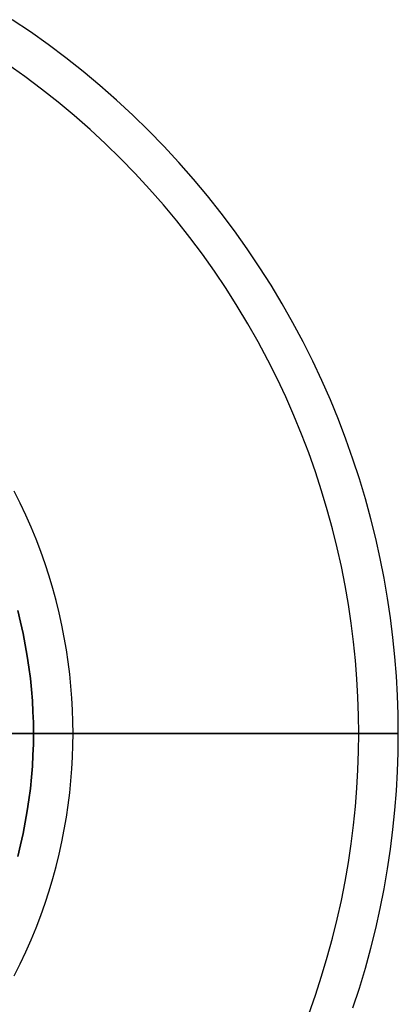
# Model space of a CAD drawing. Header units: millimetres. Extents: x -79 to 79, y -79 to 79.
# Tile 6 of 6: x 44 to 79, y -25 to 66. Entities that reach past the tile are written whole.
import ezdxf

# ---------------------------------------------------------------- set-up
doc = ezdxf.new("R2010")
doc.units = ezdxf.units.MM
doc.layers.add('IGES level 0', color=7, linetype='Continuous')

msp = doc.modelspace()

# ---------------------------------------------------------------- linework, layer by layer
at = {"layer": 'IGES level 0'}
for points in [[(78.656, 0), (78.637, 1.746), (78.578, 3.507), (78.479, 5.281), (78.338, 7.068), (78.155, 8.866), (77.929, 10.673), (77.658, 12.489), (77.343, 14.313), (76.982, 16.141), (76.575, 17.973), (76.121, 19.808), (75.62, 21.643), (75.071, 23.477), (74.474, 25.308), (73.828, 27.134), (73.134, 28.953), (72.391, 30.764), (71.599, 32.564), (70.758, 34.352), (69.869, 36.126), (68.932, 37.884), (67.947, 39.624), (66.914, 41.344), (65.835, 43.041), (64.71, 44.716), (63.539, 46.364), (62.324, 47.985), (61.065, 49.577), (59.764, 51.138), (58.422, 52.666), (57.039, 54.16), (55.618, 55.618), (54.16, 57.039), (52.666, 58.422), (51.138, 59.764), (49.577, 61.065), (47.985, 62.324), (46.364, 63.539), (44.716, 64.71), (43.041, 65.835)], [(75, 0), (74.982, 1.665), (74.925, 3.344), (74.831, 5.035), (74.697, 6.739), (74.522, 8.453), (74.306, 10.177), (74.048, 11.909), (73.748, 13.647), (73.404, 15.391), (73.016, 17.138), (72.583, 18.887), (72.105, 20.637), (71.581, 22.385), (71.012, 24.131), (70.396, 25.872), (69.734, 27.607), (69.026, 29.334), (68.271, 31.051), (67.469, 32.756), (66.621, 34.447), (65.728, 36.123), (64.788, 37.782), (63.804, 39.422), (62.775, 41.041), (61.702, 42.637), (60.585, 44.209), (59.427, 45.755), (58.226, 47.272), (56.986, 48.761), (55.706, 50.218), (54.388, 51.643), (53.033, 53.033), (51.643, 54.388), (50.218, 55.706), (48.761, 56.986), (47.272, 58.226), (45.755, 59.427), (44.209, 60.585), (42.637, 61.702)], [(43.221, -22.348), (43.771, -21.25), (44.29, -20.144), (44.78, -19.03), (45.24, -17.91), (45.67, -16.785), (46.069, -15.655), (46.438, -14.523), (46.778, -13.388), (47.088, -12.253), (47.369, -11.118), (47.621, -9.985), (47.844, -8.854), (48.039, -7.726), (48.206, -6.602), (48.346, -5.484), (48.459, -4.372), (48.546, -3.267), (48.608, -2.169), (48.644, -1.08), (48.656, 0), (48.644, 1.08), (48.608, 2.169), (48.546, 3.267), (48.459, 4.372), (48.346, 5.484), (48.206, 6.602), (48.039, 7.726), (47.844, 8.854), (47.621, 9.985), (47.369, 11.118), (47.088, 12.253), (46.778, 13.388), (46.438, 14.523), (46.069, 15.655), (45.67, 16.785), (45.24, 17.91), (44.78, 19.03), (44.29, 20.144), (43.771, 21.25), (43.221, 22.348)], [(43.55, -11.332), (43.809, -10.283), (44.042, -9.234), (44.249, -8.188), (44.429, -7.145), (44.584, -6.106), (44.713, -5.072), (44.818, -4.043), (44.898, -3.021), (44.955, -2.006), (44.989, -0.999), (45, 0), (44.989, 0.999), (44.955, 2.006), (44.898, 3.021), (44.818, 4.043), (44.713, 5.072), (44.584, 6.106), (44.429, 7.145), (44.249, 8.188), (44.042, 9.234), (43.809, 10.283), (43.55, 11.332)], [(43.55, 11.332), (43.809, 10.283), (44.042, 9.234), (44.249, 8.188), (44.429, 7.145), (44.584, 6.106), (44.713, 5.072), (44.818, 4.043), (44.898, 3.021), (44.955, 2.006), (44.989, 0.999), (45, 0), (44.989, -0.999), (44.955, -2.006), (44.898, -3.021), (44.818, -4.043), (44.713, -5.072), (44.584, -6.106), (44.429, -7.145), (44.249, -8.188), (44.042, -9.234), (43.809, -10.283), (43.55, -11.332)], [(43.349, 0), (45, 0)], [(70.396, -25.872), (71.012, -24.131), (71.581, -22.385), (72.105, -20.637), (72.583, -18.887), (73.016, -17.138), (73.404, -15.391), (73.748, -13.647), (74.048, -11.909), (74.306, -10.177), (74.522, -8.453), (74.697, -6.739), (74.831, -5.035), (74.925, -3.344), (74.982, -1.665), (75, 0)], [(74.474, -25.308), (75.071, -23.477), (75.62, -21.643), (76.121, -19.808), (76.575, -17.973), (76.982, -16.141), (77.343, -14.313), (77.658, -12.489), (77.929, -10.673), (78.155, -8.866), (78.338, -7.068), (78.479, -5.281), (78.578, -3.507), (78.637, -1.746), (78.656, 0)], [(78.656, 0), (75, 0)]]:
    msp.add_lwpolyline(points, dxfattribs=at)
at = {"layer": 'IGES level 0', "extrusion": (0, 1, 0)}
for points in [[(-75, 50.42), (-15, 61)], [(-16.651, 61), (-45, 91)], [(-18.656, 61), (-78.656, 50.42)]]:
    msp.add_lwpolyline(points, dxfattribs=at)

doc.saveas('drawing.dxf')
